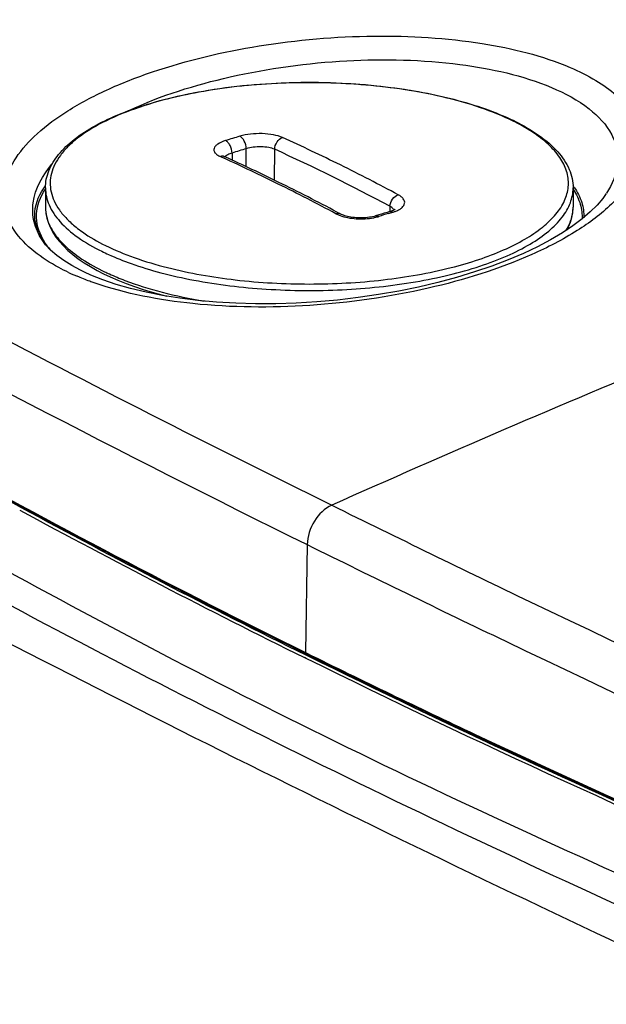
# Model space of a CAD drawing. Header units: millimetres. Extents: x 0 to 1660, y 0 to 1166.
# Tile 74 of 94: x 1219 to 1277, y 991 to 1088. Entities that reach past the tile are written whole.
import ezdxf

# ---------------------------------------------------------------- set-up
doc = ezdxf.new("R2010")
doc.units = ezdxf.units.MM
doc.header["$LTSCALE"] = 65.395
doc.layers.get('0').update_dxf_attribs({"linetype": 'CONTINUOUS'})

msp = doc.modelspace()

# ---------------------------------------------------------------- linework, layer by layer
at = {"color": 9, "linetype": 'Continuous'}
for p, q in [((1240.168, 1074.846), (1240.186, 1074.142)), ((1241.559, 1073.505), (1241.565, 1075.272)), ((1244.364, 1072.163), (1244.373, 1075.21)), ((1239.017, 1074.493), (1239.386, 1074.325)), ((1255.566, 1068.884), (1256.033, 1069.026)), ((1255.729, 1069.596), (1255.715, 1069.073)), ((1247.573, 1036.266), (1247.416, 1025.631)), ((1247.416, 1025.631), (1247.523, 1025.578)), ((1247.616, 1025.307), (1247.433, 1025.398)), ((1247.46, 1025.059), (1247.301, 1025.137))]:
    msp.add_line(p, q, dxfattribs=at)
at = {"color": 7, "linetype": 'Continuous'}
for p, q in [((1239.322, 1074.549), (1239.301, 1074.563)), ((1239.353, 1074.53), (1239.322, 1074.549)), ((1239.395, 1074.507), (1239.353, 1074.53)), ((1239.456, 1074.477), (1239.395, 1074.507)), ((1239.456, 1074.477), (1239.456, 1074.477)), ((1221.779, 1071.402), (1221.779, 1069.52)), ((1273.779, 1071.402), (1273.779, 1069.52)), ((1276.714, 1070.37), (1276.147, 1069.705)), ((1277.053, 1070.846), (1276.714, 1070.37)), ((1221.779, 1069.526), (1221.782, 1069.366)), ((1221.782, 1069.366), (1221.824, 1068.894)), ((1250.871, 1068.834), (1250.497, 1069.033)), ((1255.748, 1069.081), (1255.719, 1069.073)), ((1255.86, 1069.119), (1255.748, 1069.081)), ((1255.956, 1069.156), (1255.86, 1069.119)), ((1256.035, 1069.191), (1255.956, 1069.156)), ((1256.099, 1069.223), (1256.035, 1069.191)), ((1256.149, 1069.252), (1256.099, 1069.223)), ((1256.187, 1069.276), (1256.149, 1069.252)), ((1256.213, 1069.295), (1256.187, 1069.276)), ((1256.229, 1069.308), (1256.213, 1069.295)), ((1256.234, 1069.314), (1256.229, 1069.308)), ((1273.741, 1068.942), (1273.777, 1069.397)), ((1273.777, 1069.397), (1273.779, 1069.522)), ((1275.471, 1069.035), (1274.675, 1068.354)), ((1276.147, 1069.705), (1275.471, 1069.035)), ((1221.824, 1068.894), (1221.919, 1068.421)), ((1221.919, 1068.421), (1222.065, 1067.951)), ((1250.954, 1068.793), (1250.871, 1068.834)), ((1251.045, 1068.753), (1250.954, 1068.793)), ((1251.151, 1068.712), (1251.045, 1068.753)), ((1251.271, 1068.671), (1251.151, 1068.712)), ((1251.404, 1068.631), (1251.271, 1068.671)), ((1251.549, 1068.594), (1251.404, 1068.631)), ((1251.705, 1068.56), (1251.549, 1068.594)), ((1251.871, 1068.53), (1251.705, 1068.56)), ((1252.044, 1068.504), (1251.871, 1068.53)), ((1252.225, 1068.482), (1252.044, 1068.504)), ((1252.41, 1068.466), (1252.225, 1068.482)), ((1252.598, 1068.456), (1252.41, 1068.466)), ((1252.788, 1068.451), (1252.598, 1068.456)), ((1252.978, 1068.452), (1252.788, 1068.451)), ((1253.166, 1068.458), (1252.978, 1068.452)), ((1253.351, 1068.47), (1253.166, 1068.458)), ((1253.529, 1068.488), (1253.351, 1068.47)), ((1253.701, 1068.51), (1253.529, 1068.488)), ((1253.864, 1068.536), (1253.701, 1068.51)), ((1254.017, 1068.567), (1253.864, 1068.536)), ((1254.158, 1068.6), (1254.017, 1068.567)), ((1254.287, 1068.636), (1254.158, 1068.6)), ((1254.316, 1068.644), (1254.287, 1068.636)), ((1254.628, 1068.74), (1254.316, 1068.644)), ((1273.342, 1067.582), (1273.523, 1068.032)), ((1273.523, 1068.032), (1273.656, 1068.486)), ((1273.656, 1068.486), (1273.741, 1068.942)), ((1274.675, 1068.354), (1273.755, 1067.664)), ((1222.065, 1067.951), (1222.262, 1067.485)), ((1222.262, 1067.485), (1222.511, 1067.024)), ((1222.511, 1067.024), (1222.809, 1066.57)), ((1273.755, 1067.664), (1272.719, 1066.978)), ((1273.194, 1067.292), (1273.342, 1067.582)), ((1221.446, 1066.278), (1221.443, 1066.283)), ((1221.792, 1065.81), (1221.447, 1066.277)), ((1222.809, 1066.57), (1223.156, 1066.124)), ((1223.156, 1066.124), (1223.552, 1065.687)), ((1271.562, 1066.294), (1270.279, 1065.616)), ((1272.719, 1066.978), (1271.562, 1066.294)), ((1222.281, 1065.286), (1221.792, 1065.81)), ((1222.886, 1064.757), (1222.281, 1065.286)), ((1223.552, 1065.687), (1223.994, 1065.258)), ((1223.994, 1065.258), (1224.483, 1064.84)), ((1270.279, 1065.616), (1268.879, 1064.953)), ((1223.59, 1064.244), (1222.886, 1064.757)), ((1224.378, 1063.754), (1223.59, 1064.244)), ((1224.483, 1064.84), (1225.017, 1064.432)), ((1225.017, 1064.432), (1225.595, 1064.035)), ((1267.374, 1064.314), (1265.77, 1063.703)), ((1268.879, 1064.953), (1267.374, 1064.314)), ((1225.244, 1063.289), (1224.378, 1063.754)), ((1225.625, 1063.104), (1225.244, 1063.289)), ((1225.595, 1064.035), (1226.216, 1063.65)), ((1226.216, 1063.65), (1226.878, 1063.277)), ((1226.878, 1063.277), (1227.507, 1062.953)), ((1265.77, 1063.703), (1264.073, 1063.125)), ((1226.237, 1062.828), (1225.632, 1063.101)), ((1227.435, 1062.35), (1226.237, 1062.828)), ((1228.747, 1061.904), (1227.435, 1062.35)), ((1227.507, 1062.953), (1228.155, 1062.645)), ((1228.155, 1062.645), (1228.919, 1062.312)), ((1228.919, 1062.312), (1229.718, 1061.992)), ((1262.298, 1062.586), (1260.453, 1062.09)), ((1264.073, 1063.125), (1262.298, 1062.586)), ((1230.168, 1061.495), (1228.747, 1061.904)), ((1229.718, 1061.992), (1230.55, 1061.688)), ((1231.693, 1061.127), (1230.168, 1061.495)), ((1230.55, 1061.688), (1231.414, 1061.399)), ((1231.414, 1061.399), (1232.308, 1061.126)), ((1256.594, 1061.239), (1254.605, 1060.891)), ((1258.547, 1061.639), (1256.594, 1061.239)), ((1260.453, 1062.09), (1258.547, 1061.639)), ((1233.31, 1060.806), (1231.693, 1061.127)), ((1232.308, 1061.126), (1233.231, 1060.868)), ((1233.231, 1060.868), (1233.751, 1060.736)), ((1235.011, 1060.534), (1233.31, 1060.806)), ((1236.79, 1060.314), (1235.011, 1060.534)), ((1238.635, 1060.149), (1236.79, 1060.314)), ((1250.558, 1060.36), (1248.521, 1060.179)), ((1252.589, 1060.598), (1250.558, 1060.36)), ((1254.605, 1060.891), (1252.589, 1060.598)), ((1240.537, 1060.039), (1238.635, 1060.149)), ((1242.488, 1059.987), (1240.537, 1060.039)), ((1244.476, 1059.992), (1242.488, 1059.987)), ((1246.49, 1060.057), (1244.476, 1059.992)), ((1248.521, 1060.179), (1246.49, 1060.057)), ((1214.237, 1042.8), (1222.463, 1038.349)), ((1222.463, 1038.349), (1230.839, 1033.936)), ((1230.839, 1033.936), (1239.362, 1029.561)), ((1239.362, 1029.561), (1247.484, 1025.497)), ((1247.484, 1025.497), (1255.684, 1021.491)), ((1255.684, 1021.491), (1264.627, 1017.23)), ((1264.627, 1017.23), (1273.714, 1013.01)), ((1273.714, 1013.01), (1282.944, 1008.831))]:
    msp.add_line(p, q, dxfattribs=at)
at = {"color": 9, "linetype": 'Continuous'}
for centre, radius, start, end in [((1258.454, 1058.967), 21.222, 63.20421, 63.69418), ((1884.193, 2327.488), 1435.075, 240.575668, 243.773229), ((1315.313, 830.308), 257.178, 106.81235, 107.13887), ((1167.222, 904.54), 188.672, 63.68935, 65.60379), ((1315.718, 829.856), 256.374, 106.81235, 107.13887), ((1164.405, 899.163), 193.358, 61.81585, 65.57034), ((1159.683, 899.883), 191.788, 63.68294, 65.44428), ((1163.16, 896.382), 197.786, 61.82692, 63.68207), ((1155.545, 891.467), 201.166, 61.8646, 63.68931), ((1268.294, 1067.551), 6.824, 34.98704, 36.52394), ((1225.713, 1069.521), 3.934, 179.99919, 185.01562), ((1225.76, 1069.525), 3.981, 185.01398, 187.17828), ((1254.92, 1072.713), 3.852, 286.79392, 289.16995), ((1255.06, 1072.309), 3.424, 289.17244, 291.35162), ((1269.804, 1069.524), 3.976, 353.31078, 355.70813), ((1269.844, 1069.521), 3.935, 355.70806, 359.99475), ((1794.974, -181.266), 1337.482, 110.877439, 114.045656), ((1253.357, 1072.738), 4.332, 284.90459, 287.11152), ((1331.906, 817.97), 262.271, 106.92221, 107.13577), ((1263.58, 1076.492), 11.48, 308.58756, 308.86497), ((1226.512, 1069.373), 5.934, 209.60523, 211.87809), ((1228.146, 1070.351), 7.742, 217.75941, 222.06207), ((1237.236, 1083.309), 22.341, 243.69638, 244.44449), ((1234.139, 1084.494), 23.669, 244.76964, 247.01263), ((1591.162, 1725.541), 779.93, 240.43505, 241.530579), ((1623.749, 1786.449), 849.007, 241.556761, 243.689026), ((1623.863, 1786.747), 849.616, 241.559537, 243.690863), ((2038.922, 2616.93), 1789.654, 242.188816, 245.302691)]:
    msp.add_arc(centre, radius, start, end, dxfattribs=at)
at = {"color": 7, "linetype": 'Continuous'}
for centre, radius, start, end in [((1258.206, 1058.057), 22.215, 63.69411, 64.15719), ((1159.574, 898.693), 193.083, 63.81054, 65.56131), ((1155.355, 890.179), 202.585, 61.98924, 63.80262), ((1331.544, 818.172), 262.108, 106.81532, 107.06467)]:
    msp.add_arc(centre, radius, start, end, dxfattribs=at)
at = {"color": 9, "linetype": 'Continuous'}
for points, knots in [([(1179.178, 1077.531), (1199.764, 1086.14), (1241.128, 1102.191), (1324.1, 1129.932), (1387.366, 1146.106), (1429.647, 1154.584)], [0, 0, 0, 0, 0.2551, 0.50699, 1, 1, 1, 1]), ([(1220.669, 1065.144), (1219.921, 1065.746), (1218.638, 1067.035), (1217.542, 1069.463), (1217.634, 1072.065), (1218.857, 1074.586), (1221.036, 1076.964), (1224.086, 1079.184), (1227.92, 1081.199), (1234.151, 1083.62), (1242.971, 1085.685), (1253.931, 1086.631), (1264.287, 1086.014), (1270.735, 1084.449), (1273.483, 1083.276)], [0, 0, 0, 0, 0.042095, 0.078433, 0.113543, 0.15252, 0.198792, 0.253708, 0.317175, 0.388215, 0.546358, 0.712472, 0.868946, 1, 1, 1, 1]), ([(1229.997, 1079.042), (1233.178, 1080.515), (1240.276, 1082.726), (1251.313, 1084.225), (1262.035, 1083.968), (1268.801, 1082.502), (1271.66, 1081.298)], [0, 0, 0, 0, 0.246912, 0.519273, 0.781444, 1, 1, 1, 1]), ([(1273.483, 1083.276), (1274.357, 1082.903), (1275.961, 1082.105), (1278.518, 1080.309), (1280.333, 1077.966), (1280.667, 1075.341), (1280.232, 1073.409), (1279.171, 1071.515), (1278.155, 1070.375), (1277.572, 1069.812)], [0, 0, 0, 0, 0.161382, 0.302457, 0.531691, 0.634981, 0.742374, 0.862286, 1, 1, 1, 1]), ([(1267.859, 1077.991), (1266.824, 1078.503), (1264.534, 1079.42), (1260.786, 1080.462), (1256.612, 1081.228), (1252.148, 1081.692), (1247.539, 1081.837), (1242.938, 1081.658), (1238.497, 1081.162), (1234.361, 1080.366), (1230.662, 1079.297), (1227.52, 1077.99), (1225.344, 1076.677), (1224.003, 1075.52), (1223.241, 1074.66), (1222.682, 1073.77), (1222.334, 1072.858), (1222.205, 1071.931), (1222.301, 1071.002), (1222.617, 1070.087), (1223.145, 1069.194), (1223.877, 1068.329), (1224.466, 1067.802), (1224.788, 1067.543)], [0, 0, 0, 0, 0.062997, 0.134213, 0.212013, 0.294362, 0.378974, 0.463462, 0.545443, 0.62266, 0.693112, 0.75521, 0.807997, 0.830909, 0.851647, 0.870502, 0.88793, 0.904557, 0.921127, 0.938392, 0.957, 0.977432, 1, 1, 1, 1]), ([(1271.66, 1081.298), (1272.972, 1080.745), (1275.246, 1079.552), (1277.416, 1077.279), (1278.149, 1075.286), (1278.26, 1073.242), (1277.639, 1071.754), (1277.071, 1070.874)], [0, 0, 0, 0, 0.311806, 0.557699, 0.665315, 0.770543, 1, 1, 1, 1]), ([(1270.783, 1067.554), (1271.257, 1067.935), (1272.087, 1068.718), (1272.983, 1070.07), (1273.387, 1071.496), (1273.252, 1072.942), (1272.597, 1074.334), (1271.475, 1075.645), (1269.919, 1076.869), (1268.694, 1077.571), (1268.021, 1077.91)], [0, 0, 0, 0, 0.134377, 0.250409, 0.354288, 0.455494, 0.564386, 0.688931, 0.833591, 1, 1, 1, 1]), ([(1245.152, 1076.366), (1244.869, 1076.494), (1244.201, 1076.674), (1243.129, 1076.78), (1242.006, 1076.734), (1241.268, 1076.597), (1240.927, 1076.494)], [0, 0, 0, 0, 0.216916, 0.478359, 0.751278, 1, 1, 1, 1]), ([(1239.525, 1076.066), (1239.259, 1075.984), (1238.894, 1075.841), (1238.528, 1075.545), (1238.381, 1075.321), (1238.364, 1075.074), (1238.486, 1074.846), (1238.713, 1074.648), (1238.906, 1074.543), (1239.017, 1074.493)], [0, 0, 0, 0, 0.333335, 0.457912, 0.557543, 0.644659, 0.738809, 0.855241, 1, 1, 1, 1]), ([(1240.167, 1074.846), (1240.164, 1075.103), (1240.061, 1075.486), (1239.794, 1075.884), (1239.617, 1076.026), (1239.525, 1076.066)], [0, 0, 0, 0, 0.539212, 0.790968, 1, 1, 1, 1]), ([(1241.565, 1075.272), (1241.563, 1075.53), (1241.462, 1075.913), (1241.195, 1076.311), (1241.018, 1076.454), (1240.927, 1076.494)], [0, 0, 0, 0, 0.539433, 0.791046, 1, 1, 1, 1]), ([(1244.373, 1075.21), (1244.372, 1075.463), (1244.528, 1075.953), (1244.927, 1076.301), (1245.152, 1076.366)], [0, 0, 0, 0, 0.519325, 1, 1, 1, 1]), ([(1240.168, 1074.846), (1240.022, 1074.802), (1239.774, 1074.709), (1239.55, 1074.554), (1239.481, 1074.466)], [0, 0, 0, 0, 0.576655, 1, 1, 1, 1]), ([(1244.373, 1075.21), (1244.185, 1075.294), (1243.741, 1075.41), (1243.028, 1075.474), (1242.282, 1075.438), (1241.791, 1075.343), (1241.565, 1075.272)], [0, 0, 0, 0, 0.216504, 0.477774, 0.750829, 1, 1, 1, 1]), ([(1239.456, 1074.477), (1239.39, 1074.507), (1239.24, 1074.541), (1239.09, 1074.517), (1239.017, 1074.493)], [0, 0, 0, 0, 0.484384, 1, 1, 1, 1]), ([(1176.586, 1073.741), (1182.104, 1070.625), (1205.495, 1057.628), (1229.266, 1045.316), (1247.573, 1036.266)], [0, 0, 0, 0, 0.236809, 1, 1, 1, 1]), ([(1221.443, 1066.283), (1221.091, 1066.828), (1220.551, 1068.015), (1220.417, 1070.758), (1221.506, 1072.668), (1222.415, 1073.748)], [0, 0, 0, 0, 0.241759, 0.474267, 1, 1, 1, 1]), ([(1221.352, 1066.441), (1220.913, 1067.215), (1220.399, 1069.108), (1221.222, 1070.872), (1221.774, 1071.617)], [0, 0, 0, 0, 0.489959, 1, 1, 1, 1]), ([(1221.52, 1066.365), (1221.104, 1067.099), (1220.599, 1068.853), (1221.281, 1070.539), (1221.763, 1071.255)], [0, 0, 0, 0, 0.494125, 1, 1, 1, 1]), ([(1221.779, 1071.4), (1221.779, 1071.118), (1221.843, 1070.543), (1222.228, 1069.374), (1223.227, 1067.937), (1225.032, 1066.417), (1226.511, 1065.569), (1227.336, 1065.162)], [0, 0, 0, 0, 0.09647, 0.19658, 0.41895, 0.684695, 1, 1, 1, 1]), ([(1230.213, 1063.956), (1231.18, 1063.611), (1233.227, 1062.99), (1237.655, 1062.005), (1243.633, 1061.295), (1250.959, 1061.242), (1256.989, 1061.865), (1261.5, 1062.782), (1264.523, 1063.63), (1267.202, 1064.635), (1269.485, 1065.779), (1271.33, 1067.041), (1272.704, 1068.405), (1273.573, 1069.863), (1273.779, 1070.909), (1273.779, 1071.402)], [0, 0, 0, 0, 0.064751, 0.134768, 0.285991, 0.443475, 0.596155, 0.667405, 0.733669, 0.79399, 0.847675, 0.894409, 0.934442, 0.968879, 1, 1, 1, 1]), ([(1273.798, 1071.236), (1274.094, 1070.792), (1274.562, 1069.859), (1274.684, 1068.813), (1274.648, 1068.322)], [0, 0, 0, 0, 0.520106, 1, 1, 1, 1]), ([(1273.885, 1071.464), (1274.202, 1071.01), (1274.708, 1070.057), (1274.854, 1068.978), (1274.825, 1068.472)], [0, 0, 0, 0, 0.521834, 1, 1, 1, 1]), ([(1255.729, 1069.596), (1255.738, 1069.847), (1255.914, 1070.329), (1256.316, 1070.669), (1256.542, 1070.735)], [0, 0, 0, 0, 0.516398, 1, 1, 1, 1]), ([(1256.307, 1069.12), (1256.426, 1069.167), (1256.643, 1069.268), (1256.975, 1069.49), (1257.203, 1069.799), (1257.175, 1070.132), (1257.046, 1070.358), (1256.829, 1070.565), (1256.645, 1070.68), (1256.542, 1070.735)], [0, 0, 0, 0, 0.165557, 0.30602, 0.519556, 0.615234, 0.721467, 0.848385, 1, 1, 1, 1]), ([(1221.81, 1069.027), (1221.878, 1068.49), (1222.268, 1067.363), (1223.447, 1065.851), (1225.177, 1064.45), (1226.566, 1063.661), (1227.336, 1063.281)], [0, 0, 0, 0, 0.196602, 0.42198, 0.688295, 1, 1, 1, 1]), ([(1255.719, 1069.073), (1255.768, 1069.087), (1255.88, 1069.093), (1255.983, 1069.053), (1256.033, 1069.026)], [0, 0, 0, 0, 0.47113, 1, 1, 1, 1]), ([(1256.12, 1069.235), (1256.104, 1069.269), (1256.008, 1069.422), (1255.854, 1069.528), (1255.729, 1069.596)], [0, 0, 0, 0, 0.209755, 1, 1, 1, 1]), ([(1277.572, 1069.812), (1276.546, 1068.821), (1274.025, 1066.955), (1271.25, 1065.529), (1269.71, 1064.846)], [0, 0, 0, 0, 0.458406, 1, 1, 1, 1]), ([(1273.103, 1067.23), (1273.275, 1067.518), (1273.562, 1068.108), (1273.715, 1068.747), (1273.752, 1069.061)], [0, 0, 0, 0, 0.51559, 1, 1, 1, 1]), ([(1250.87, 1068.834), (1250.803, 1068.87), (1250.645, 1068.912), (1250.485, 1068.887), (1250.407, 1068.862)], [0, 0, 0, 0, 0.48, 1, 1, 1, 1]), ([(1250.407, 1068.862), (1250.438, 1068.846), (1250.569, 1068.779), (1250.706, 1068.722), (1250.812, 1068.684)], [0, 0, 0, 0, 0.236435, 1, 1, 1, 1]), ([(1250.812, 1068.684), (1251.054, 1068.595), (1251.584, 1068.457), (1252.695, 1068.323), (1253.567, 1068.365), (1254.131, 1068.474)], [0, 0, 0, 0, 0.230687, 0.486439, 1, 1, 1, 1]), ([(1254.131, 1068.474), (1254.161, 1068.48), (1254.274, 1068.503), (1254.387, 1068.53), (1254.471, 1068.552)], [0, 0, 0, 0, 0.255731, 1, 1, 1, 1]), ([(1254.316, 1068.644), (1254.365, 1068.66), (1254.477, 1068.665), (1254.581, 1068.626), (1254.631, 1068.598)], [0, 0, 0, 0, 0.470561, 1, 1, 1, 1]), ([(1224.788, 1067.543), (1224.994, 1067.378), (1225.91, 1066.692), (1226.91, 1066.122), (1227.699, 1065.732)], [0, 0, 0, 0, 0.230438, 1, 1, 1, 1]), ([(1261.75, 1063.557), (1262.674, 1063.792), (1264.429, 1064.3), (1266.87, 1065.228), (1268.971, 1066.273), (1270.202, 1067.09), (1270.74, 1067.519)], [0, 0, 0, 0, 0.289219, 0.553809, 0.791158, 1, 1, 1, 1]), ([(1224.05, 1063.083), (1223.729, 1063.234), (1222.548, 1063.826), (1221.423, 1064.538), (1220.669, 1065.144)], [0, 0, 0, 0, 0.268252, 1, 1, 1, 1]), ([(1227.336, 1065.162), (1227.558, 1065.052), (1228.498, 1064.607), (1229.466, 1064.222), (1230.213, 1063.956)], [0, 0, 0, 0, 0.23803, 1, 1, 1, 1]), ([(1227.699, 1065.732), (1228.615, 1065.279), (1230.622, 1064.455), (1232.7, 1063.838), (1233.808, 1063.557)], [0, 0, 0, 0, 0.471844, 1, 1, 1, 1]), ([(1269.71, 1064.846), (1266.436, 1063.393), (1259.206, 1061.16), (1247.933, 1059.547), (1236.82, 1059.641), (1229.72, 1060.961), (1226.593, 1062.051)], [0, 0, 0, 0, 0.244317, 0.512527, 0.774132, 1, 1, 1, 1]), ([(1227.598, 1063.153), (1227.756, 1063.078), (1228.415, 1062.772), (1229.087, 1062.495), (1229.602, 1062.3)], [0, 0, 0, 0, 0.241455, 1, 1, 1, 1]), ([(1233.808, 1063.557), (1236.001, 1063), (1240.646, 1062.198), (1247.779, 1061.808), (1254.912, 1062.198), (1259.557, 1063), (1261.75, 1063.557)], [0, 0, 0, 0, 0.240919, 0.499984, 0.75905, 1, 1, 1, 1]), ([(1226.593, 1062.051), (1226.447, 1062.102), (1225.876, 1062.306), (1225.311, 1062.528), (1224.895, 1062.704)], [0, 0, 0, 0, 0.255944, 1, 1, 1, 1]), ([(1229.602, 1062.3), (1230.8, 1061.844), (1233.381, 1061.045), (1236.023, 1060.493), (1237.416, 1060.257)], [0, 0, 0, 0, 0.47565, 1, 1, 1, 1]), ([(1198.364, 1051.835), (1202.267, 1049.577), (1218.397, 1040.437), (1234.838, 1031.849), (1247.416, 1025.631)], [0, 0, 0, 0, 0.243211, 1, 1, 1, 1]), ([(1249.997, 1040.152), (1249.291, 1039.837), (1248.088, 1038.657), (1247.585, 1037.075), (1247.573, 1036.266)], [0, 0, 0, 0, 0.488807, 1, 1, 1, 1]), ([(1249.997, 1040.152), (1256.491, 1036.941), (1283.702, 1023.711), (1311.237, 1011.155), (1332.28, 1001.84)], [0, 0, 0, 0, 0.239437, 1, 1, 1, 1]), ([(1286.567, 1000.112), (1273.594, 1005.814), (1248.424, 1017.371), (1223.94, 1030.325), (1212.138, 1036.908)], [0, 0, 0, 0, 0.511854, 1, 1, 1, 1]), ([(1247.573, 1036.266), (1254.078, 1033.05), (1281.326, 1019.802), (1308.897, 1007.229), (1329.969, 997.912)], [0, 0, 0, 0, 0.239518, 1, 1, 1, 1]), ([(1285.087, 997.594), (1272.211, 1003.402), (1247.088, 1015.165), (1222.477, 1027.967), (1210.518, 1034.46)], [0, 0, 0, 0, 0.509327, 1, 1, 1, 1]), ([(1247.523, 1025.578), (1253.03, 1022.856), (1275.862, 1011.848), (1299.103, 1001.698), (1316.876, 994.423)], [0, 0, 0, 0, 0.242342, 1, 1, 1, 1]), ([(1304.805, 999.325), (1299.851, 1001.398), (1280.592, 1009.618), (1261.573, 1018.407), (1247.616, 1025.307)], [0, 0, 0, 0, 0.25647, 1, 1, 1, 1]), ([(1316.737, 994.097), (1310.696, 996.546), (1287.33, 1006.24), (1264.293, 1016.737), (1247.46, 1025.059)], [0, 0, 0, 0, 0.25768, 1, 1, 1, 1])]:
    msp.add_open_spline(points, degree=3, knots=knots, dxfattribs=at)
at = {"color": 7, "linetype": 'Continuous'}
for points, knots in [([(1221.779, 1071.402), (1221.779, 1071.688), (1221.837, 1072.266), (1222.184, 1073.422), (1223.064, 1074.827), (1224.656, 1076.31), (1226.753, 1077.648), (1229.316, 1078.831), (1232.295, 1079.843), (1235.627, 1080.667), (1240.537, 1081.503), (1246.986, 1081.955), (1253.469, 1081.658), (1258.481, 1080.945), (1261.938, 1080.204), (1265.069, 1079.267), (1267.001, 1078.48), (1267.89, 1078.05)], [0, 0, 0, 0, 0.016949, 0.034238, 0.071287, 0.113608, 0.16251, 0.218341, 0.280769, 0.348993, 0.421896, 0.576183, 0.731742, 0.806184, 0.876474, 0.941391, 1, 1, 1, 1]), ([(1268.051, 1077.971), (1268.887, 1077.558), (1270.397, 1076.691), (1272.257, 1075.117), (1273.299, 1073.601), (1273.711, 1072.342), (1273.779, 1071.712), (1273.779, 1071.402)], [0, 0, 0, 0, 0.306092, 0.568176, 0.793986, 0.898231, 1, 1, 1, 1])]:
    msp.add_open_spline(points, degree=3, knots=knots, dxfattribs=at)
at = {"color": 9, "linetype": 'Continuous'}
for points in [[(1222.026, 1065.61), (1221.841, 1065.85), (1221.67, 1066.102), (1221.52, 1066.365)], [(1247.416, 1025.631), (1247.415, 1025.581), (1247.439, 1025.519), (1247.484, 1025.497)]]:
    msp.add_open_spline(points, degree=3, dxfattribs=at)

doc.saveas('drawing.dxf')
